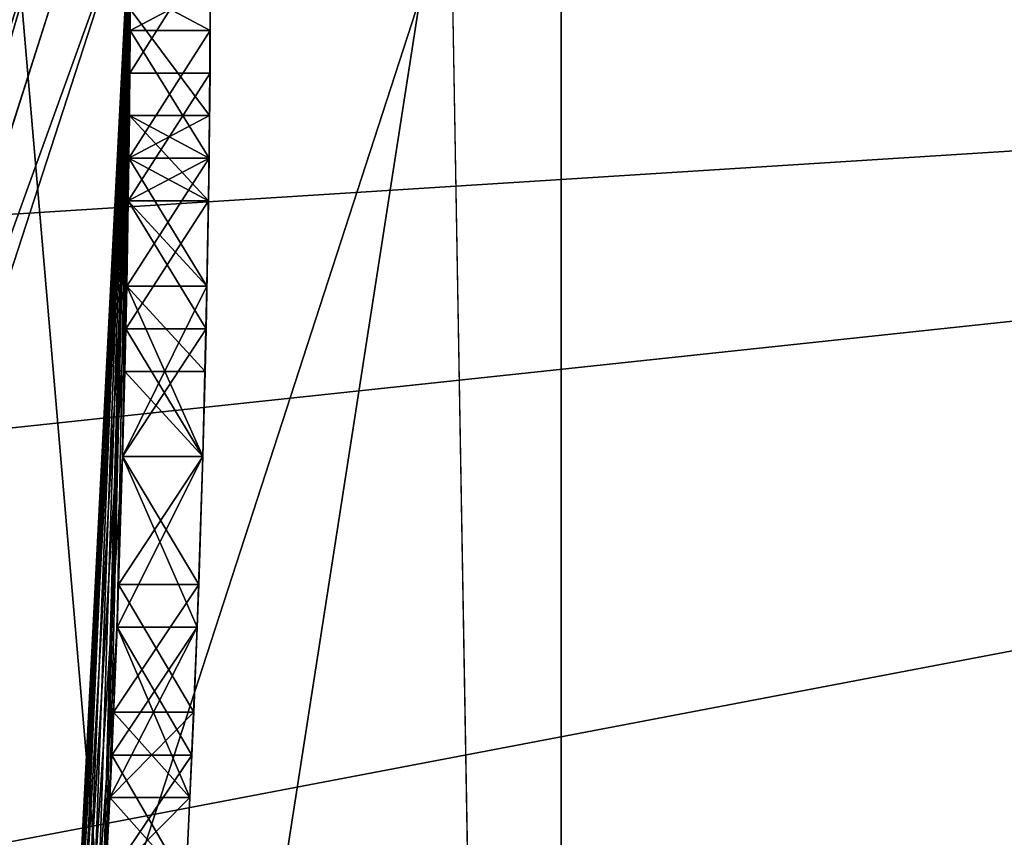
# Model space of a CAD drawing. Header units: millimetres. Extents: x -94 to 205, y -120 to 508.
# Tile 73 of 161: x 23.86 to 25.09, y -1.17 to -0.15. Entities that reach past the tile are written whole.
import ezdxf

# ---------------------------------------------------------------- set-up
doc = ezdxf.new("R2010")
doc.units = ezdxf.units.MM
doc.header["$LTSCALE"] = 65.185185
for name, color, linetype in [('1266', 7, 'CONTINUOUS'), ('1273', 7, 'CONTINUOUS'), ('1287', 7, 'CONTINUOUS'), ('1289', 7, 'CONTINUOUS'), ('1291', 7, 'CONTINUOUS'), ('1294', 7, 'CONTINUOUS'), ('17', 7, 'CONTINUOUS'), ('295', 7, 'CONTINUOUS'), ('304', 7, 'CONTINUOUS'), ('308', 7, 'CONTINUOUS'), ('309', 7, 'CONTINUOUS'), ('345', 7, 'CONTINUOUS'), ('353', 7, 'CONTINUOUS'), ('354', 7, 'CONTINUOUS'), ('355', 7, 'CONTINUOUS'), ('356', 7, 'CONTINUOUS'), ('374', 7, 'CONTINUOUS'), ('375', 7, 'CONTINUOUS'), ('376', 7, 'CONTINUOUS'), ('377', 7, 'CONTINUOUS'), ('378', 7, 'CONTINUOUS'), ('379', 7, 'CONTINUOUS'), ('4', 7, 'CONTINUOUS'), ('421', 7, 'CONTINUOUS'), ('422', 7, 'CONTINUOUS'), ('423', 7, 'CONTINUOUS'), ('424', 7, 'CONTINUOUS'), ('434', 7, 'CONTINUOUS'), ('435', 7, 'CONTINUOUS'), ('436', 7, 'CONTINUOUS'), ('437', 7, 'CONTINUOUS'), ('457', 7, 'CONTINUOUS'), ('458', 7, 'CONTINUOUS'), ('459', 7, 'CONTINUOUS'), ('460', 7, 'CONTINUOUS'), ('461', 7, 'CONTINUOUS'), ('462', 7, 'CONTINUOUS'), ('463', 7, 'CONTINUOUS'), ('464', 7, 'CONTINUOUS'), ('465', 7, 'CONTINUOUS'), ('470', 7, 'CONTINUOUS'), ('8', 7, 'CONTINUOUS'), ('948', 7, 'CONTINUOUS'), ('955', 7, 'CONTINUOUS'), ('993', 7, 'CONTINUOUS')]:
    doc.layers.add(name, color=color, linetype=linetype)

msp = doc.modelspace()

# ---------------------------------------------------------------- linework, layer by layer
at = {"layer": '1266', "linetype": 'CONTINUOUS'}
for points in [[(24.4, 0, 7), (24.4, 0, 6), (19.74, -14.342, 6), (24.4, 0, 7)], [(24.4, 0, 7), (19.74, -14.342, 6), (19.74, -14.342, 7), (24.4, 0, 7)]]:
    msp.add_3dface(points, dxfattribs=at)
at = {"layer": '1273', "linetype": 'CONTINUOUS'}
for points in [[(24.4, 0, 7), (19.74, -14.342, 7), (48, 30, 7), (24.4, 0, 7)], [(19.74, -14.342, 7), (48, -70, 7), (48, 30, 7), (19.74, -14.342, 7)]]:
    msp.add_3dface(points, dxfattribs=at)
at = {"layer": '1287', "linetype": 'CONTINUOUS'}
for points in [[(24.5373, -7.9726, 4), (24.5373, 7.9726, 4), (23.2058, 7.5399, 4), (24.5373, -7.9726, 4)], [(23.2058, -7.5399, 4), (24.5373, -7.9726, 4), (23.2058, 7.5399, 4), (23.2058, -7.5399, 4)]]:
    msp.add_3dface(points, dxfattribs=at)
at = {"layer": '1289', "linetype": 'CONTINUOUS'}
for points in [[(25.6785, 8.3434, 2), (25.6785, -8.3434, 2), (23.2058, -7.5399, 2), (25.6785, 8.3434, 2)], [(23.2058, 7.5399, 2), (25.6785, 8.3434, 2), (23.2058, -7.5399, 2), (23.2058, 7.5399, 2)]]:
    msp.add_3dface(points, dxfattribs=at)
at = {"layer": '1291', "linetype": 'CONTINUOUS'}
for points in [[(24.5373, 7.9726, 4), (24.5373, -7.9726, 4), (24.5373, 7.9727, 6), (24.5373, 7.9726, 4)], [(24.5373, 7.9727, 6), (24.5373, -7.9726, 4), (24.5373, -7.9727, 6), (24.5373, 7.9727, 6)]]:
    msp.add_3dface(points, dxfattribs=at)
at = {"layer": '1294', "linetype": 'CONTINUOUS'}
for points in [[(24.4, 0, 6), (24.5373, 7.9727, 6), (24.5373, -7.9727, 6), (24.4, 0, 6)], [(19.74, -14.342, 6), (24.4, 0, 6), (24.5373, -7.9727, 6), (19.74, -14.342, 6)]]:
    msp.add_3dface(points, dxfattribs=at)
at = {"layer": '17', "linetype": 'CONTINUOUS'}
msp.add_3dface([(23.7, 0, -5), (23.9, 0, -4.8), (19.3355, -14.0481, -4.8), (23.7, 0, -5)], dxfattribs=at)
at = {"layer": '295', "linetype": 'CONTINUOUS'}
for points in [[(24, 0, 52.5), (24, 0, 70.5), (19.4164, -14.1068, 70.5), (24, 0, 52.5)], [(24, 0, 52.5), (19.4164, -14.1068, 70.5), (23.8721, -2.4749, 51.4748), (24, 0, 52.5)], [(24, 0, 31.2), (23.9007, -2.1809, 34.4583), (19.4164, -14.1068, 31.2), (24, 0, 31.2)], [(24, 0, 41.4375), (24, 0, 45.5), (23.8721, -2.4749, 46.5252), (24, 0, 41.4375)], [(24, 0, 41.4375), (23.8721, -2.4749, 46.5252), (24, -0.0266, 41.3854), (24, 0, 41.4375)], [(23.9007, -2.1809, 34.4583), (24, 0, 31.2), (23.9192, -1.9682, 34.2501), (23.9007, -2.1809, 34.4583)], [(23.9192, -1.9682, 34.2501), (24, 0, 31.2), (23.9357, -1.7553, 34.0417), (23.9192, -1.9682, 34.2501)], [(23.9357, -1.7553, 34.0417), (24, 0, 31.2), (23.9504, -1.5426, 33.9896), (23.9357, -1.7553, 34.0417)], [(23.9504, -1.5426, 33.9896), (24, 0, 31.2), (23.9631, -1.3298, 33.9375), (23.9504, -1.5426, 33.9896)], [(23.9631, -1.3298, 33.9375), (24, 0, 31.2), (23.9631, -1.3298, 34.4583), (23.9631, -1.3298, 33.9375)], [(23.9631, -1.3298, 34.4583), (24, 0, 31.2), (23.9631, -1.3298, 36.9583), (23.9631, -1.3298, 34.4583)], [(23.9631, -1.3298, 36.9583), (24, 0, 31.2), (23.9688, -1.2234, 36.9583), (23.9631, -1.3298, 36.9583)], [(23.9688, -1.2234, 36.9583), (24, 0, 31.2), (23.974, -1.117, 36.9583), (23.9688, -1.2234, 36.9583)], [(23.974, -1.117, 36.9583), (24, 0, 31.2), (23.983, -0.9043, 36.8542), (23.974, -1.117, 36.9583)], [(23.983, -0.9043, 36.8542), (24, 0, 31.2), (23.99, -0.6915, 36.75), (23.983, -0.9043, 36.8542)], [(23.99, -0.6915, 36.75), (24, 0, 31.2), (23.9929, -0.5851, 36.6458), (23.99, -0.6915, 36.75)], [(23.9929, -0.5851, 36.6458), (24, 0, 31.2), (23.9952, -0.4787, 36.5417), (23.9929, -0.5851, 36.6458)], [(23.9952, -0.4787, 36.5417), (24, 0, 31.2), (23.9971, -0.3723, 36.2292), (23.9952, -0.4787, 36.5417)], [(23.9971, -0.3723, 36.2292), (24, 0, 31.2), (23.9985, -0.266, 35.5), (23.9971, -0.3723, 36.2292)], [(23.9985, -0.266, 35.5), (24, 0, 31.2), (23.9996, -0.133, 35.5), (23.9985, -0.266, 35.5)], [(24, -0.0266, 41.3854), (23.8721, -2.4749, 46.5252), (23.9999, -0.0532, 41.3333), (24, -0.0266, 41.3854)], [(23.9999, -0.0532, 41.3333), (23.8721, -2.4749, 46.5252), (23.9998, -0.1064, 41.4375), (23.9999, -0.0532, 41.3333)], [(23.9991, -0.2128, 36.9583), (23.9999, -0.0532, 36.75), (23.9995, -0.1596, 39.0417), (23.9991, -0.2128, 36.9583)], [(23.9995, -0.1596, 39.0417), (23.9999, -0.0532, 36.75), (23.9998, -0.1064, 39.1458), (23.9995, -0.1596, 39.0417)], [(23.9998, -0.1064, 41.4375), (23.8721, -2.4749, 46.5252), (23.9995, -0.1596, 41.5417), (23.9998, -0.1064, 41.4375)], [(23.9995, -0.1596, 41.5417), (23.8721, -2.4749, 46.5252), (23.9979, -0.3192, 41.6979), (23.9995, -0.1596, 41.5417)], [(23.9979, -0.3192, 38.8854), (23.9991, -0.2128, 36.9583), (23.9995, -0.1596, 39.0417), (23.9979, -0.3192, 38.8854)], [(23.9971, -0.3723, 37.1667), (23.9991, -0.2128, 36.9583), (23.9979, -0.3192, 38.8854), (23.9971, -0.3723, 37.1667)], [(23.9985, -0.266, 35.9167), (23.9971, -0.3723, 36.2292), (23.9985, -0.266, 35.5), (23.9985, -0.266, 35.9167)], [(23.9979, -0.3192, 41.6979), (23.8721, -2.4749, 46.5252), (23.9952, -0.4787, 41.8542), (23.9979, -0.3192, 41.6979)], [(23.9952, -0.4787, 38.7292), (23.9971, -0.3723, 37.1667), (23.9979, -0.3192, 38.8854), (23.9952, -0.4787, 38.7292)], [(23.9941, -0.5319, 37.2708), (23.9971, -0.3723, 37.1667), (23.9952, -0.4787, 38.7292), (23.9941, -0.5319, 37.2708)], [(23.9952, -0.4787, 41.8542), (23.8721, -2.4749, 46.5252), (23.99, -0.6915, 41.9584), (23.9952, -0.4787, 41.8542)], [(23.99, -0.6915, 38.625), (23.9941, -0.5319, 37.2708), (23.9952, -0.4787, 38.7292), (23.99, -0.6915, 38.625)], [(23.99, -0.6915, 37.375), (23.9941, -0.5319, 37.2708), (23.99, -0.6915, 38.625), (23.99, -0.6915, 37.375)], [(23.99, -0.6915, 41.9584), (23.8721, -2.4749, 46.5252), (23.983, -0.9043, 42.0625), (23.99, -0.6915, 41.9584)], [(23.983, -0.9043, 37.4271), (23.99, -0.6915, 37.375), (23.983, -0.9043, 38.5208), (23.983, -0.9043, 37.4271)], [(23.983, -0.9043, 38.5208), (23.99, -0.6915, 37.375), (23.99, -0.6915, 38.625), (23.983, -0.9043, 38.5208)], [(23.983, -0.9043, 42.0625), (23.8721, -2.4749, 46.5252), (23.9764, -1.0639, 42.0625), (23.983, -0.9043, 42.0625)], [(23.974, -1.117, 37.4792), (23.983, -0.9043, 37.4271), (23.9764, -1.0639, 38.5208), (23.974, -1.117, 37.4792)], [(23.9764, -1.0639, 38.5208), (23.983, -0.9043, 37.4271), (23.983, -0.9043, 38.5208), (23.9764, -1.0639, 38.5208)], [(23.9764, -1.0639, 42.0625), (23.8721, -2.4749, 46.5252), (23.9688, -1.2234, 42.0625), (23.9764, -1.0639, 42.0625)], [(23.9688, -1.2234, 38.5208), (23.974, -1.117, 37.4792), (23.9764, -1.0639, 38.5208), (23.9688, -1.2234, 38.5208)], [(23.9688, -1.2234, 37.4792), (23.974, -1.117, 37.4792), (23.9688, -1.2234, 38.5208), (23.9688, -1.2234, 37.4792)]]:
    msp.add_3dface(points, dxfattribs=at)
at = {"layer": '304', "linetype": 'CONTINUOUS'}
for points in [[(24, 0, 70.5), (19.0165, -13.8066, 71), (19.4164, -14.1068, 70.5), (24, 0, 70.5)], [(19.0165, -13.8066, 71), (24, 0, 70.5), (23.8536, 0, 70.8536), (19.0165, -13.8066, 71)]]:
    msp.add_3dface(points, dxfattribs=at)
at = {"layer": '308', "linetype": 'CONTINUOUS'}
for points in [[(24, 0, 52.5), (23.8721, -2.4749, 51.4748), (18.5, 0, 52.5), (24, 0, 52.5)], [(18.5, 0, 52.5), (23.8721, -2.4749, 51.4748), (18.5, -3, 50.8028), (18.5, 0, 52.5)]]:
    msp.add_3dface(points, dxfattribs=at)
at = {"layer": '309', "linetype": 'CONTINUOUS'}
for points in [[(23.8721, -2.4749, 46.5252), (24, 0, 45.5), (18.5, -3, 47.1972), (23.8721, -2.4749, 46.5252)], [(18.5, -3, 47.1972), (24, 0, 45.5), (18.5, 0, 45.5), (18.5, -3, 47.1972)]]:
    msp.add_3dface(points, dxfattribs=at)
at = {"layer": '345', "linetype": 'CONTINUOUS'}
for points in [[(19.4164, -14.1068, 31.2), (23.8, 0, 31), (23.9414, 0, 31.0586), (19.4164, -14.1068, 31.2)], [(24, 0, 31.2), (19.4164, -14.1068, 31.2), (23.9414, 0, 31.0586), (24, 0, 31.2)]]:
    msp.add_3dface(points, dxfattribs=at)
at = {"layer": '353', "linetype": 'CONTINUOUS'}
for points in [[(23.9999, -0.0532, 36.75), (23.9991, -0.2128, 36.9583), (24.0999, -0.0532, 36.75), (23.9999, -0.0532, 36.75)], [(24.0999, -0.0532, 36.75), (23.9991, -0.2128, 36.9583), (24.0991, -0.2128, 36.9583), (24.0999, -0.0532, 36.75)], [(23.9991, -0.2128, 36.9583), (23.9971, -0.3723, 37.1667), (24.0991, -0.2128, 36.9583), (23.9991, -0.2128, 36.9583)], [(24.0991, -0.2128, 36.9583), (23.9971, -0.3723, 37.1667), (24.0971, -0.3723, 37.1667), (24.0991, -0.2128, 36.9583)]]:
    msp.add_3dface(points, dxfattribs=at)
at = {"layer": '354', "linetype": 'CONTINUOUS'}
for points in [[(23.9971, -0.3723, 37.1667), (23.9941, -0.5319, 37.2708), (24.0971, -0.3723, 37.1667), (23.9971, -0.3723, 37.1667)], [(24.0971, -0.3723, 37.1667), (23.9941, -0.5319, 37.2708), (24.0941, -0.5319, 37.2708), (24.0971, -0.3723, 37.1667)], [(23.9941, -0.5319, 37.2708), (23.99, -0.6915, 37.375), (24.0941, -0.5319, 37.2708), (23.9941, -0.5319, 37.2708)], [(24.0941, -0.5319, 37.2708), (23.99, -0.6915, 37.375), (24.0901, -0.6915, 37.375), (24.0941, -0.5319, 37.2708)]]:
    msp.add_3dface(points, dxfattribs=at)
at = {"layer": '355', "linetype": 'CONTINUOUS'}
for points in [[(23.99, -0.6915, 37.375), (23.983, -0.9043, 37.4271), (24.0901, -0.6915, 37.375), (23.99, -0.6915, 37.375)], [(24.0901, -0.6915, 37.375), (23.983, -0.9043, 37.4271), (24.083, -0.9043, 37.4271), (24.0901, -0.6915, 37.375)], [(23.983, -0.9043, 37.4271), (23.974, -1.117, 37.4792), (24.083, -0.9043, 37.4271), (23.983, -0.9043, 37.4271)], [(24.083, -0.9043, 37.4271), (23.974, -1.117, 37.4792), (24.0741, -1.117, 37.4792), (24.083, -0.9043, 37.4271)]]:
    msp.add_3dface(points, dxfattribs=at)
at = {"layer": '356', "linetype": 'CONTINUOUS'}
for points in [[(23.974, -1.117, 37.4792), (23.9688, -1.2234, 37.4792), (24.0741, -1.117, 37.4792), (23.974, -1.117, 37.4792)], [(24.0741, -1.117, 37.4792), (23.9688, -1.2234, 37.4792), (24.0689, -1.2234, 37.4792), (24.0741, -1.117, 37.4792)]]:
    msp.add_3dface(points, dxfattribs=at)
at = {"layer": '374', "linetype": 'CONTINUOUS'}
for points in [[(23.9688, -1.2234, 36.9583), (23.974, -1.117, 36.9583), (24.0689, -1.2234, 36.9583), (23.9688, -1.2234, 36.9583)], [(24.0689, -1.2234, 36.9583), (23.974, -1.117, 36.9583), (24.0741, -1.117, 36.9583), (24.0689, -1.2234, 36.9583)]]:
    msp.add_3dface(points, dxfattribs=at)
at = {"layer": '375', "linetype": 'CONTINUOUS'}
for points in [[(23.983, -0.9043, 36.8542), (23.99, -0.6915, 36.75), (24.083, -0.9043, 36.8542), (23.983, -0.9043, 36.8542)], [(24.083, -0.9043, 36.8542), (23.99, -0.6915, 36.75), (24.0901, -0.6915, 36.75), (24.083, -0.9043, 36.8542)], [(23.974, -1.117, 36.9583), (23.983, -0.9043, 36.8542), (24.0741, -1.117, 36.9583), (23.974, -1.117, 36.9583)], [(24.0741, -1.117, 36.9583), (23.983, -0.9043, 36.8542), (24.083, -0.9043, 36.8542), (24.0741, -1.117, 36.9583)]]:
    msp.add_3dface(points, dxfattribs=at)
at = {"layer": '376', "linetype": 'CONTINUOUS'}
for points in [[(23.9929, -0.5851, 36.6458), (23.9952, -0.4787, 36.5417), (24.0929, -0.5851, 36.6458), (23.9929, -0.5851, 36.6458)], [(24.0929, -0.5851, 36.6458), (23.9952, -0.4787, 36.5417), (24.0952, -0.4787, 36.5417), (24.0929, -0.5851, 36.6458)], [(23.99, -0.6915, 36.75), (23.9929, -0.5851, 36.6458), (24.0901, -0.6915, 36.75), (23.99, -0.6915, 36.75)], [(24.0901, -0.6915, 36.75), (23.9929, -0.5851, 36.6458), (24.0929, -0.5851, 36.6458), (24.0901, -0.6915, 36.75)]]:
    msp.add_3dface(points, dxfattribs=at)
at = {"layer": '377', "linetype": 'CONTINUOUS'}
for points in [[(23.9971, -0.3723, 36.2292), (23.9985, -0.266, 35.9167), (24.0971, -0.3723, 36.2292), (23.9971, -0.3723, 36.2292)], [(24.0971, -0.3723, 36.2292), (23.9985, -0.266, 35.9167), (24.0985, -0.266, 35.9167), (24.0971, -0.3723, 36.2292)], [(23.9952, -0.4787, 36.5417), (23.9971, -0.3723, 36.2292), (24.0952, -0.4787, 36.5417), (23.9952, -0.4787, 36.5417)], [(24.0952, -0.4787, 36.5417), (23.9971, -0.3723, 36.2292), (24.0971, -0.3723, 36.2292), (24.0952, -0.4787, 36.5417)]]:
    msp.add_3dface(points, dxfattribs=at)
at = {"layer": '378', "linetype": 'CONTINUOUS'}
for points in [[(23.9985, -0.266, 35.9167), (23.9985, -0.266, 35.5), (24.0985, -0.266, 35.9167), (23.9985, -0.266, 35.9167)], [(24.0985, -0.266, 35.9167), (23.9985, -0.266, 35.5), (24.0985, -0.266, 35.5), (24.0985, -0.266, 35.9167)]]:
    msp.add_3dface(points, dxfattribs=at)
at = {"layer": '379', "linetype": 'CONTINUOUS'}
for points in [[(24.0985, -0.266, 35.5), (23.9996, -0.133, 35.5), (24.0999, -0.0532, 35.5), (24.0985, -0.266, 35.5)], [(23.9985, -0.266, 35.5), (23.9996, -0.133, 35.5), (24.0985, -0.266, 35.5), (23.9985, -0.266, 35.5)]]:
    msp.add_3dface(points, dxfattribs=at)
at = {"layer": '4', "linetype": 'CONTINUOUS'}
for points in [[(23.9, 0, -4.8), (23.9, 0, 29), (19.3355, -14.0481, 29), (23.9, 0, -4.8)], [(19.3355, -14.0481, -4.8), (23.9, 0, -4.8), (19.3355, -14.0481, 29), (19.3355, -14.0481, -4.8)]]:
    msp.add_3dface(points, dxfattribs=at)
at = {"layer": '421', "linetype": 'CONTINUOUS'}
for points in [[(23.9998, -0.1064, 41.4375), (23.9995, -0.1596, 41.5417), (24.0998, -0.1064, 41.4375), (23.9998, -0.1064, 41.4375)], [(24.0998, -0.1064, 41.4375), (23.9995, -0.1596, 41.5417), (24.0995, -0.1596, 41.5417), (24.0998, -0.1064, 41.4375)]]:
    msp.add_3dface(points, dxfattribs=at)
at = {"layer": '422', "linetype": 'CONTINUOUS'}
for points in [[(23.9995, -0.1596, 41.5417), (23.9979, -0.3192, 41.6979), (24.0995, -0.1596, 41.5417), (23.9995, -0.1596, 41.5417)], [(24.0995, -0.1596, 41.5417), (23.9979, -0.3192, 41.6979), (24.0979, -0.3192, 41.6979), (24.0995, -0.1596, 41.5417)], [(23.9979, -0.3192, 41.6979), (23.9952, -0.4787, 41.8542), (24.0979, -0.3192, 41.6979), (23.9979, -0.3192, 41.6979)], [(24.0979, -0.3192, 41.6979), (23.9952, -0.4787, 41.8542), (24.0952, -0.4787, 41.8542), (24.0979, -0.3192, 41.6979)]]:
    msp.add_3dface(points, dxfattribs=at)
at = {"layer": '423', "linetype": 'CONTINUOUS'}
for points in [[(23.9952, -0.4787, 41.8542), (23.99, -0.6915, 41.9584), (24.0952, -0.4787, 41.8542), (23.9952, -0.4787, 41.8542)], [(24.0952, -0.4787, 41.8542), (23.99, -0.6915, 41.9584), (24.0901, -0.6915, 41.9583), (24.0952, -0.4787, 41.8542)], [(23.99, -0.6915, 41.9584), (23.983, -0.9043, 42.0625), (24.0901, -0.6915, 41.9583), (23.99, -0.6915, 41.9584)], [(24.0901, -0.6915, 41.9583), (23.983, -0.9043, 42.0625), (24.083, -0.9043, 42.0625), (24.0901, -0.6915, 41.9583)]]:
    msp.add_3dface(points, dxfattribs=at)
at = {"layer": '424', "linetype": 'CONTINUOUS'}
for points in [[(23.983, -0.9043, 42.0625), (23.9764, -1.0639, 42.0625), (24.083, -0.9043, 42.0625), (23.983, -0.9043, 42.0625)], [(24.083, -0.9043, 42.0625), (23.9764, -1.0639, 42.0625), (24.0765, -1.0639, 42.0625), (24.083, -0.9043, 42.0625)], [(23.9764, -1.0639, 42.0625), (23.9688, -1.2234, 42.0625), (24.0765, -1.0639, 42.0625), (23.9764, -1.0639, 42.0625)], [(24.0765, -1.0639, 42.0625), (23.9688, -1.2234, 42.0625), (24.0689, -1.2234, 42.0625), (24.0765, -1.0639, 42.0625)]]:
    msp.add_3dface(points, dxfattribs=at)
at = {"layer": '434', "linetype": 'CONTINUOUS'}
for points in [[(23.9764, -1.0639, 38.5208), (23.983, -0.9043, 38.5208), (24.0765, -1.0639, 38.5208), (23.9764, -1.0639, 38.5208)], [(24.0765, -1.0639, 38.5208), (23.983, -0.9043, 38.5208), (24.083, -0.9043, 38.5208), (24.0765, -1.0639, 38.5208)], [(23.9688, -1.2234, 38.5208), (23.9764, -1.0639, 38.5208), (24.0689, -1.2234, 38.5208), (23.9688, -1.2234, 38.5208)], [(24.0689, -1.2234, 38.5208), (23.9764, -1.0639, 38.5208), (24.0765, -1.0639, 38.5208), (24.0689, -1.2234, 38.5208)]]:
    msp.add_3dface(points, dxfattribs=at)
at = {"layer": '435', "linetype": 'CONTINUOUS'}
for points in [[(23.99, -0.6915, 38.625), (23.9952, -0.4787, 38.7292), (24.0901, -0.6915, 38.625), (23.99, -0.6915, 38.625)], [(24.0901, -0.6915, 38.625), (23.9952, -0.4787, 38.7292), (24.0952, -0.4787, 38.7292), (24.0901, -0.6915, 38.625)], [(23.983, -0.9043, 38.5208), (23.99, -0.6915, 38.625), (24.083, -0.9043, 38.5208), (23.983, -0.9043, 38.5208)], [(24.083, -0.9043, 38.5208), (23.99, -0.6915, 38.625), (24.0901, -0.6915, 38.625), (24.083, -0.9043, 38.5208)]]:
    msp.add_3dface(points, dxfattribs=at)
at = {"layer": '436', "linetype": 'CONTINUOUS'}
for points in [[(23.9979, -0.3192, 38.8854), (23.9995, -0.1596, 39.0417), (24.0979, -0.3192, 38.8854), (23.9979, -0.3192, 38.8854)], [(24.0979, -0.3192, 38.8854), (23.9995, -0.1596, 39.0417), (24.0995, -0.1596, 39.0417), (24.0979, -0.3192, 38.8854)], [(23.9952, -0.4787, 38.7292), (23.9979, -0.3192, 38.8854), (24.0952, -0.4787, 38.7292), (23.9952, -0.4787, 38.7292)], [(24.0952, -0.4787, 38.7292), (23.9979, -0.3192, 38.8854), (24.0979, -0.3192, 38.8854), (24.0952, -0.4787, 38.7292)]]:
    msp.add_3dface(points, dxfattribs=at)
at = {"layer": '437', "linetype": 'CONTINUOUS'}
for points in [[(23.9995, -0.1596, 39.0417), (23.9998, -0.1064, 39.1458), (24.0995, -0.1596, 39.0417), (23.9995, -0.1596, 39.0417)], [(24.0995, -0.1596, 39.0417), (23.9998, -0.1064, 39.1458), (24.0998, -0.1064, 39.1458), (24.0995, -0.1596, 39.0417)]]:
    msp.add_3dface(points, dxfattribs=at)
at = {"layer": '457', "linetype": 'CONTINUOUS'}
for points in [[(23.9787, -1.0106, 41.5417), (24.0741, -1.117, 41.5417), (23.974, -1.117, 41.5417), (23.9787, -1.0106, 41.5417)], [(24.0788, -1.0106, 41.5417), (24.0741, -1.117, 41.5417), (23.9787, -1.0106, 41.5417), (24.0788, -1.0106, 41.5417)], [(24.0689, -1.2234, 41.5417), (23.9688, -1.2234, 41.5417), (23.974, -1.117, 41.5417), (24.0689, -1.2234, 41.5417)], [(24.0741, -1.117, 41.5417), (24.0689, -1.2234, 41.5417), (23.974, -1.117, 41.5417), (24.0741, -1.117, 41.5417)]]:
    msp.add_3dface(points, dxfattribs=at)
at = {"layer": '458', "linetype": 'CONTINUOUS'}
for points in [[(23.99, -0.6915, 41.3333), (24.085, -0.8511, 41.4375), (23.9849, -0.8511, 41.4375), (23.99, -0.6915, 41.3333)], [(24.0901, -0.6915, 41.3333), (24.085, -0.8511, 41.4375), (23.99, -0.6915, 41.3333), (24.0901, -0.6915, 41.3333)], [(24.0788, -1.0106, 41.5417), (23.9787, -1.0106, 41.5417), (23.9849, -0.8511, 41.4375), (24.0788, -1.0106, 41.5417)], [(24.085, -0.8511, 41.4375), (24.0788, -1.0106, 41.5417), (23.9849, -0.8511, 41.4375), (24.085, -0.8511, 41.4375)]]:
    msp.add_3dface(points, dxfattribs=at)
at = {"layer": '459', "linetype": 'CONTINUOUS'}
for points in [[(23.9971, -0.3723, 40.9167), (24.0941, -0.5319, 41.125), (23.9941, -0.5319, 41.125), (23.9971, -0.3723, 40.9167)], [(24.0971, -0.3723, 40.9167), (24.0941, -0.5319, 41.125), (23.9971, -0.3723, 40.9167), (24.0971, -0.3723, 40.9167)], [(24.0901, -0.6915, 41.3333), (23.99, -0.6915, 41.3333), (23.9941, -0.5319, 41.125), (24.0901, -0.6915, 41.3333)], [(24.0941, -0.5319, 41.125), (24.0901, -0.6915, 41.3333), (23.9941, -0.5319, 41.125), (24.0941, -0.5319, 41.125)]]:
    msp.add_3dface(points, dxfattribs=at)
at = {"layer": '460', "linetype": 'CONTINUOUS'}
for points in [[(23.9985, -0.266, 40.5), (24.0979, -0.3192, 40.7083), (23.9979, -0.3192, 40.7083), (23.9985, -0.266, 40.5)], [(24.0985, -0.266, 40.5), (24.0979, -0.3192, 40.7083), (23.9985, -0.266, 40.5), (24.0985, -0.266, 40.5)], [(24.0971, -0.3723, 40.9167), (23.9971, -0.3723, 40.9167), (23.9979, -0.3192, 40.7083), (24.0971, -0.3723, 40.9167)], [(24.0979, -0.3192, 40.7083), (24.0971, -0.3723, 40.9167), (23.9979, -0.3192, 40.7083), (24.0979, -0.3192, 40.7083)]]:
    msp.add_3dface(points, dxfattribs=at)
at = {"layer": '461', "linetype": 'CONTINUOUS'}
for points in [[(24.0985, -0.266, 40.5), (23.9985, -0.266, 40.5), (23.9985, -0.266, 40.0833), (24.0985, -0.266, 40.5)], [(24.0985, -0.266, 40.5), (23.9985, -0.266, 40.0833), (24.0985, -0.266, 40.0833), (24.0985, -0.266, 40.5)]]:
    msp.add_3dface(points, dxfattribs=at)
at = {"layer": '462', "linetype": 'CONTINUOUS'}
for points in [[(24.0985, -0.266, 40.0833), (23.9985, -0.266, 40.0833), (23.9979, -0.3192, 39.875), (24.0985, -0.266, 40.0833)], [(24.0985, -0.266, 40.0833), (23.9979, -0.3192, 39.875), (24.0979, -0.3192, 39.875), (24.0985, -0.266, 40.0833)], [(23.9979, -0.3192, 39.875), (23.9971, -0.3723, 39.6667), (24.0979, -0.3192, 39.875), (23.9979, -0.3192, 39.875)], [(24.0979, -0.3192, 39.875), (23.9971, -0.3723, 39.6667), (24.0971, -0.3723, 39.6667), (24.0979, -0.3192, 39.875)]]:
    msp.add_3dface(points, dxfattribs=at)
at = {"layer": '463', "linetype": 'CONTINUOUS'}
for points in [[(24.0971, -0.3723, 39.6667), (23.9971, -0.3723, 39.6667), (23.9941, -0.5319, 39.4583), (24.0971, -0.3723, 39.6667)], [(24.0971, -0.3723, 39.6667), (23.9941, -0.5319, 39.4583), (24.0941, -0.5319, 39.4583), (24.0971, -0.3723, 39.6667)], [(23.9941, -0.5319, 39.4583), (23.99, -0.6915, 39.25), (24.0941, -0.5319, 39.4583), (23.9941, -0.5319, 39.4583)], [(24.0941, -0.5319, 39.4583), (23.99, -0.6915, 39.25), (24.0901, -0.6915, 39.25), (24.0941, -0.5319, 39.4583)]]:
    msp.add_3dface(points, dxfattribs=at)
at = {"layer": '464', "linetype": 'CONTINUOUS'}
for points in [[(24.0901, -0.6915, 39.25), (23.99, -0.6915, 39.25), (23.9849, -0.8511, 39.1458), (24.0901, -0.6915, 39.25)], [(24.0901, -0.6915, 39.25), (23.9849, -0.8511, 39.1458), (24.085, -0.8511, 39.1458), (24.0901, -0.6915, 39.25)], [(23.9849, -0.8511, 39.1458), (23.9787, -1.0106, 39.0417), (24.085, -0.8511, 39.1458), (23.9849, -0.8511, 39.1458)], [(24.085, -0.8511, 39.1458), (23.9787, -1.0106, 39.0417), (24.0788, -1.0106, 39.0417), (24.085, -0.8511, 39.1458)]]:
    msp.add_3dface(points, dxfattribs=at)
at = {"layer": '465', "linetype": 'CONTINUOUS'}
for points in [[(24.0788, -1.0106, 39.0417), (23.9787, -1.0106, 39.0417), (23.974, -1.117, 39.0417), (24.0788, -1.0106, 39.0417)], [(24.0788, -1.0106, 39.0417), (23.974, -1.117, 39.0417), (24.0741, -1.117, 39.0417), (24.0788, -1.0106, 39.0417)], [(23.974, -1.117, 39.0417), (23.9688, -1.2234, 39.0417), (24.0741, -1.117, 39.0417), (23.974, -1.117, 39.0417)], [(24.0741, -1.117, 39.0417), (23.9688, -1.2234, 39.0417), (24.0689, -1.2234, 39.0417), (24.0741, -1.117, 39.0417)]]:
    msp.add_3dface(points, dxfattribs=at)
at = {"layer": '470', "color": 7, "linetype": 'CONTINUOUS', "true_color": 0x000000}
for points in [[(24.0998, -0.1064, 41.4375), (24.0995, -0.1596, 41.5417), (24.0998, -0.1064, 39.1458), (24.0998, -0.1064, 41.4375)], [(24.0995, -0.1596, 41.5417), (24.0995, -0.1596, 39.0417), (24.0998, -0.1064, 39.1458), (24.0995, -0.1596, 41.5417)], [(24.0995, -0.1596, 41.5417), (24.0979, -0.3192, 41.6979), (24.0995, -0.1596, 39.0417), (24.0995, -0.1596, 41.5417)], [(24.0995, -0.1596, 39.0417), (24.0979, -0.3192, 41.6979), (24.0985, -0.266, 40.5), (24.0995, -0.1596, 39.0417)], [(24.0979, -0.3192, 38.8854), (24.0995, -0.1596, 39.0417), (24.0979, -0.3192, 39.875), (24.0979, -0.3192, 38.8854)], [(24.0995, -0.1596, 39.0417), (24.0985, -0.266, 40.0833), (24.0979, -0.3192, 39.875), (24.0995, -0.1596, 39.0417)], [(24.0995, -0.1596, 39.0417), (24.0985, -0.266, 40.5), (24.0985, -0.266, 40.0833), (24.0995, -0.1596, 39.0417)], [(24.0979, -0.3192, 41.6979), (24.0979, -0.3192, 40.7083), (24.0985, -0.266, 40.5), (24.0979, -0.3192, 41.6979)], [(24.0979, -0.3192, 41.6979), (24.0952, -0.4787, 41.8542), (24.0971, -0.3723, 40.9167), (24.0979, -0.3192, 41.6979)], [(24.0952, -0.4787, 38.7292), (24.0979, -0.3192, 38.8854), (24.0971, -0.3723, 39.6667), (24.0952, -0.4787, 38.7292)], [(24.0979, -0.3192, 41.6979), (24.0971, -0.3723, 40.9167), (24.0979, -0.3192, 40.7083), (24.0979, -0.3192, 41.6979)], [(24.0979, -0.3192, 38.8854), (24.0979, -0.3192, 39.875), (24.0971, -0.3723, 39.6667), (24.0979, -0.3192, 38.8854)], [(24.0952, -0.4787, 41.8542), (24.0941, -0.5319, 41.125), (24.0971, -0.3723, 40.9167), (24.0952, -0.4787, 41.8542)], [(24.0952, -0.4787, 38.7292), (24.0971, -0.3723, 39.6667), (24.0941, -0.5319, 39.4583), (24.0952, -0.4787, 38.7292)], [(24.0952, -0.4787, 41.8542), (24.0901, -0.6915, 41.9583), (24.0941, -0.5319, 41.125), (24.0952, -0.4787, 41.8542)], [(24.0901, -0.6915, 38.625), (24.0952, -0.4787, 38.7292), (24.0901, -0.6915, 39.25), (24.0901, -0.6915, 38.625)], [(24.0952, -0.4787, 38.7292), (24.0941, -0.5319, 39.4583), (24.0901, -0.6915, 39.25), (24.0952, -0.4787, 38.7292)], [(24.0901, -0.6915, 41.9583), (24.0901, -0.6915, 41.3333), (24.0941, -0.5319, 41.125), (24.0901, -0.6915, 41.9583)], [(24.0901, -0.6915, 41.9583), (24.083, -0.9043, 42.0625), (24.085, -0.8511, 41.4375), (24.0901, -0.6915, 41.9583)], [(24.083, -0.9043, 38.5208), (24.0901, -0.6915, 38.625), (24.085, -0.8511, 39.1458), (24.083, -0.9043, 38.5208)], [(24.0901, -0.6915, 41.9583), (24.085, -0.8511, 41.4375), (24.0901, -0.6915, 41.3333), (24.0901, -0.6915, 41.9583)], [(24.0901, -0.6915, 38.625), (24.0901, -0.6915, 39.25), (24.085, -0.8511, 39.1458), (24.0901, -0.6915, 38.625)], [(24.083, -0.9043, 42.0625), (24.0788, -1.0106, 41.5417), (24.085, -0.8511, 41.4375), (24.083, -0.9043, 42.0625)], [(24.083, -0.9043, 38.5208), (24.085, -0.8511, 39.1458), (24.0788, -1.0106, 39.0417), (24.083, -0.9043, 38.5208)], [(24.083, -0.9043, 42.0625), (24.0765, -1.0639, 42.0625), (24.0788, -1.0106, 41.5417), (24.083, -0.9043, 42.0625)], [(24.0765, -1.0639, 38.5208), (24.083, -0.9043, 38.5208), (24.0788, -1.0106, 39.0417), (24.0765, -1.0639, 38.5208)], [(24.0765, -1.0639, 42.0625), (24.0741, -1.117, 41.5417), (24.0788, -1.0106, 41.5417), (24.0765, -1.0639, 42.0625)], [(24.0765, -1.0639, 38.5208), (24.0788, -1.0106, 39.0417), (24.0741, -1.117, 39.0417), (24.0765, -1.0639, 38.5208)], [(24.0765, -1.0639, 42.0625), (24.0689, -1.2234, 42.0625), (24.0741, -1.117, 41.5417), (24.0765, -1.0639, 42.0625)], [(24.0689, -1.2234, 38.5208), (24.0765, -1.0639, 38.5208), (24.0689, -1.2234, 39.0417), (24.0689, -1.2234, 38.5208)], [(24.0765, -1.0639, 38.5208), (24.0741, -1.117, 39.0417), (24.0689, -1.2234, 39.0417), (24.0765, -1.0639, 38.5208)], [(24.0689, -1.2234, 42.0625), (24.0689, -1.2234, 41.5417), (24.0741, -1.117, 41.5417), (24.0689, -1.2234, 42.0625)]]:
    msp.add_3dface(points, dxfattribs=at)
at = {"layer": '8', "linetype": 'CONTINUOUS'}
for points in [[(19.3355, -14.0481, 29), (23.9, 0, 29), (20.4444, -11.8036, 29.7071), (19.3355, -14.0481, 29)], [(23.9, 0, 29), (23.6071, 0, 29.7071), (20.4444, -11.8036, 29.7071), (23.9, 0, 29)]]:
    msp.add_3dface(points, dxfattribs=at)
at = {"layer": '948', "linetype": 'CONTINUOUS'}
for points in [[(23.9985, -0.266, 40.5), (23.9979, -0.3192, 40.7083), (23.9985, -0.266, 40.0833), (23.9985, -0.266, 40.5)], [(23.9985, -0.266, 40.0833), (23.9979, -0.3192, 40.7083), (23.9979, -0.3192, 39.875), (23.9985, -0.266, 40.0833)], [(23.9979, -0.3192, 40.7083), (23.9971, -0.3723, 40.9167), (23.9979, -0.3192, 39.875), (23.9979, -0.3192, 40.7083)], [(23.9971, -0.3723, 40.9167), (23.9971, -0.3723, 39.6667), (23.9979, -0.3192, 39.875), (23.9971, -0.3723, 40.9167)], [(23.9971, -0.3723, 40.9167), (23.9941, -0.5319, 41.125), (23.9971, -0.3723, 39.6667), (23.9971, -0.3723, 40.9167)], [(23.9971, -0.3723, 39.6667), (23.9941, -0.5319, 41.125), (23.9941, -0.5319, 39.4583), (23.9971, -0.3723, 39.6667)], [(23.9941, -0.5319, 41.125), (23.99, -0.6915, 41.3333), (23.9941, -0.5319, 39.4583), (23.9941, -0.5319, 41.125)], [(23.99, -0.6915, 41.3333), (23.99, -0.6915, 39.25), (23.9941, -0.5319, 39.4583), (23.99, -0.6915, 41.3333)], [(23.99, -0.6915, 41.3333), (23.9849, -0.8511, 41.4375), (23.99, -0.6915, 39.25), (23.99, -0.6915, 41.3333)], [(23.99, -0.6915, 39.25), (23.9849, -0.8511, 41.4375), (23.9849, -0.8511, 39.1458), (23.99, -0.6915, 39.25)], [(23.9849, -0.8511, 41.4375), (23.9787, -1.0106, 41.5417), (23.9849, -0.8511, 39.1458), (23.9849, -0.8511, 41.4375)], [(23.9787, -1.0106, 41.5417), (23.9787, -1.0106, 39.0417), (23.9849, -0.8511, 39.1458), (23.9787, -1.0106, 41.5417)], [(23.9787, -1.0106, 41.5417), (23.974, -1.117, 41.5417), (23.9787, -1.0106, 39.0417), (23.9787, -1.0106, 41.5417)], [(23.9787, -1.0106, 39.0417), (23.974, -1.117, 41.5417), (23.974, -1.117, 39.0417), (23.9787, -1.0106, 39.0417)], [(23.974, -1.117, 41.5417), (23.9688, -1.2234, 41.5417), (23.974, -1.117, 39.0417), (23.974, -1.117, 41.5417)], [(23.9688, -1.2234, 41.5417), (23.9688, -1.2234, 39.0417), (23.974, -1.117, 39.0417), (23.9688, -1.2234, 41.5417)]]:
    msp.add_3dface(points, dxfattribs=at)
at = {"layer": '955', "linetype": 'CONTINUOUS'}
for points in [[(24.0991, -0.2128, 36.9583), (24.0985, -0.266, 35.9167), (24.0999, -0.0532, 35.5), (24.0991, -0.2128, 36.9583)], [(24.0985, -0.266, 35.9167), (24.0985, -0.266, 35.5), (24.0999, -0.0532, 35.5), (24.0985, -0.266, 35.9167)], [(24.0999, -0.0532, 36.75), (24.0991, -0.2128, 36.9583), (24.0999, -0.0532, 35.5), (24.0999, -0.0532, 36.75)], [(24.0991, -0.2128, 36.9583), (24.0971, -0.3723, 37.1667), (24.0985, -0.266, 35.9167), (24.0991, -0.2128, 36.9583)], [(24.0971, -0.3723, 37.1667), (24.0971, -0.3723, 36.2292), (24.0985, -0.266, 35.9167), (24.0971, -0.3723, 37.1667)], [(24.0971, -0.3723, 37.1667), (24.0941, -0.5319, 37.2708), (24.0971, -0.3723, 36.2292), (24.0971, -0.3723, 37.1667)], [(24.0941, -0.5319, 37.2708), (24.0952, -0.4787, 36.5417), (24.0971, -0.3723, 36.2292), (24.0941, -0.5319, 37.2708)], [(24.0941, -0.5319, 37.2708), (24.0929, -0.5851, 36.6458), (24.0952, -0.4787, 36.5417), (24.0941, -0.5319, 37.2708)], [(24.0941, -0.5319, 37.2708), (24.0901, -0.6915, 37.375), (24.0929, -0.5851, 36.6458), (24.0941, -0.5319, 37.2708)], [(24.0901, -0.6915, 37.375), (24.0901, -0.6915, 36.75), (24.0929, -0.5851, 36.6458), (24.0901, -0.6915, 37.375)], [(24.0901, -0.6915, 37.375), (24.083, -0.9043, 37.4271), (24.0901, -0.6915, 36.75), (24.0901, -0.6915, 37.375)], [(24.083, -0.9043, 37.4271), (24.083, -0.9043, 36.8542), (24.0901, -0.6915, 36.75), (24.083, -0.9043, 37.4271)], [(24.083, -0.9043, 37.4271), (24.0741, -1.117, 37.4792), (24.083, -0.9043, 36.8542), (24.083, -0.9043, 37.4271)], [(24.0741, -1.117, 37.4792), (24.0741, -1.117, 36.9583), (24.083, -0.9043, 36.8542), (24.0741, -1.117, 37.4792)], [(24.0741, -1.117, 37.4792), (24.0689, -1.2234, 37.4792), (24.0741, -1.117, 36.9583), (24.0741, -1.117, 37.4792)], [(24.0689, -1.2234, 37.4792), (24.0689, -1.2234, 36.9583), (24.0741, -1.117, 36.9583), (24.0689, -1.2234, 37.4792)]]:
    msp.add_3dface(points, dxfattribs=at)
at = {"layer": '993', "linetype": 'CONTINUOUS'}
for points in [[(17.7354, -1.3074, 52.03), (15, -2.8579, 50.65), (30, 0, 52.3), (17.7354, -1.3074, 52.03)], [(30, 0, 52.3), (15, -2.8579, 50.65), (30, -2.8579, 50.65), (30, 0, 52.3)], [(18.3049, -0.7398, 52.216), (17.7354, -1.3074, 52.03), (30, 0, 52.3), (18.3049, -0.7398, 52.216)], [(18.5, 0, 52.3), (18.3049, -0.7398, 52.216), (30, 0, 52.3), (18.5, 0, 52.3)], [(18.5, 0, 45.7), (30, -2.8579, 47.35), (18.3049, -0.7398, 45.784), (18.5, 0, 45.7)], [(30, 0, 45.7), (30, -2.8579, 47.35), (18.5, 0, 45.7), (30, 0, 45.7)], [(18.3049, -0.7398, 45.784), (30, -2.8579, 47.35), (17.7354, -1.3074, 45.97), (18.3049, -0.7398, 45.784)]]:
    msp.add_3dface(points, dxfattribs=at)

doc.saveas('drawing.dxf')
